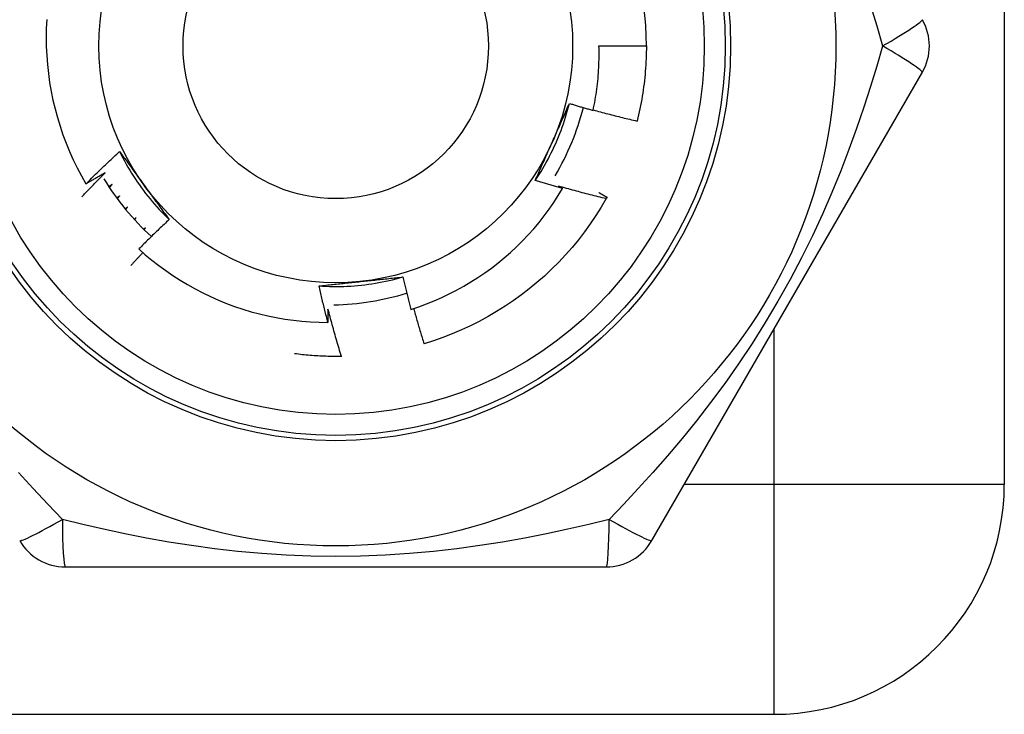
# Model space of a CAD drawing. Header units: inches. Extents: x 10 to 196, y 10 to 109.
# Tile 41 of 239: x 32.677 to 33.045, y 18.72 to 18.98. Entities that reach past the tile are written whole.
import ezdxf

# ---------------------------------------------------------------- set-up
doc = ezdxf.new("R2010")
doc.units = ezdxf.units.IN
doc.header["$MEASUREMENT"] = 0
doc.layers.add('Visible Edges(ANSI)', color=7, linetype='Continuous', lineweight=25)
doc.layers.add('Visible Tangent Edges(ANSI)', color=7, linetype='Continuous', lineweight=25)

msp = doc.modelspace()

# ---------------------------------------------------------------- linework, layer by layer
at = {"layer": 'Visible Edges(ANSI)'}
for p, q in [((33.04472863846, 20.38402104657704), (33.04472863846, 18.80602104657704)), ((32.89315580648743, 18.97002104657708), (32.91087036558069, 18.97002104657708)), ((32.91292638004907, 18.78498175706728), (33.01407618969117, 18.96017836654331)), ((32.72011237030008, 18.90583133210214), (32.7193863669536, 18.90516839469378)), ((32.71955906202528, 18.90497997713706), (32.72011237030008, 18.90583133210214)), ((32.72354464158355, 18.90204498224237), (32.72296333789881, 18.90145577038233)), ((32.72311654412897, 18.90130519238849), (32.72354464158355, 18.90204498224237)), ((32.79700016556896, 18.85390153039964), (32.7968535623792, 18.85389874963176)), ((32.69357877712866, 18.77513915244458), (32.89587838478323, 18.77513915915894)), ((31.38072863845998, 18.72002104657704), (32.95872863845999, 18.72002104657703))]:
    msp.add_line(p, q, dxfattribs=at)
at = {"layer": 'Visible Edges(ANSI)', "flags": 128}
for points in [[(32.68662814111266, 18.97996816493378), (32.68646824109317, 18.97659157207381), (32.68641366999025, 18.97320738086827), (32.6864648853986, 18.96982237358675), (32.68662167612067, 18.9664450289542), (32.68688365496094, 18.96307784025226), (32.68725041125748, 18.95972326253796), (32.68772155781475, 18.95638375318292), (32.68829669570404, 18.95306176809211), (32.68897541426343, 18.94975976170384), (32.68975732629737, 18.94648019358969), (32.69064202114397, 18.94322551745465), (32.69162912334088, 18.93999818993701), (32.69271821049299, 18.93680066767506), (32.69390889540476, 18.93363540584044), (32.69520028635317, 18.93050603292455), (32.69658849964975, 18.92742221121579), (32.69807172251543, 18.9243873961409), (32.69964861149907, 18.92140375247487), (32.70131785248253, 18.9184734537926)], [(32.89095416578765, 18.94592847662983), (32.8911636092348, 18.94691764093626), (32.89136300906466, 18.94790913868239), (32.89155229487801, 18.94890275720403), (32.89173138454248, 18.94989801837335), (32.89190026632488, 18.95089481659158), (32.8920589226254, 18.951893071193), (32.89220734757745, 18.95289270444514), (32.89234552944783, 18.9538936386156), (32.89247345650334, 18.95489579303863), (32.89259112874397, 18.95589908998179), (32.89269852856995, 18.956903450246), (32.89279565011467, 18.9579087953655), (32.89288248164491, 18.95891504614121), (32.8929590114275, 18.95992212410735), (32.89302523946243, 18.96092995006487), (32.8930811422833, 18.96193844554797), (32.89312671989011, 18.96294753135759), (32.89316196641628, 18.96395712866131), (32.89318686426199, 18.96496715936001), (32.89320140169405, 18.96597754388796), (32.89320556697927, 18.9669882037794), (32.89319937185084, 18.96799906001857), (32.89318278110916, 18.96901003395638), (32.89315580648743, 18.97002104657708)], [(32.91087036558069, 18.97002104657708), (32.91086435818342, 18.96883942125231), (32.91084632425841, 18.96765791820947), (32.91081627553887, 18.96647665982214), (32.91077420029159, 18.96529576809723), (32.91072012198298, 18.96411536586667), (32.91065404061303, 18.96293557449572), (32.91057594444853, 18.96175651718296), (32.91048586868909, 18.96057831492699), (32.91038381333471, 18.95940109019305), (32.91026977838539, 18.95822496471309), (32.91014378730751, 18.95705006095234), (32.91000584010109, 18.95587649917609), (32.90985597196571, 18.95470440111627), (32.90969418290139, 18.9535338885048), (32.90952048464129, 18.95236508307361), (32.90933491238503, 18.95119810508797), (32.90913747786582, 18.95003307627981), (32.90892820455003, 18.94887011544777), (32.90870710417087, 18.94770934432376), (32.90847420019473, 18.94655088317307), (32.9082295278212, 18.94539485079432), (32.90797311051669, 18.94424136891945), (32.90770496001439, 18.94309055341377), (32.90742512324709, 18.94194252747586)], [(32.86934064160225, 18.91974242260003), (32.87006963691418, 18.9208418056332), (32.87078221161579, 18.92195190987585), (32.87147827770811, 18.92307246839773), (32.87215772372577, 18.92420321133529), (32.87282044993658, 18.92534386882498), (32.87346635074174, 18.92649417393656), (32.8740953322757, 18.92765385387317), (32.87470728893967, 18.92882264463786), (32.87530212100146, 18.93000027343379), (32.87587972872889, 18.93118647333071), (32.87644000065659, 18.93238097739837), (32.87698284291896, 18.93358350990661), (32.87750815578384, 18.93479380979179), (32.87801582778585, 18.93601160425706), (32.87850577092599, 18.93723662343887), (32.8789778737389, 18.93846860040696), (32.87943203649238, 18.9397072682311), (32.87986815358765, 18.94095235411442), (32.88028613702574, 18.9422035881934), (32.88068586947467, 18.94346070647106), (32.88106725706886, 18.94472343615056), (32.88143019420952, 18.94599151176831), (32.88177458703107, 18.94726466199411), (32.88210032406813, 18.94854261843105)], [(32.87565294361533, 18.93399122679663), (32.87592483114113, 18.93460191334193), (32.87619646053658, 18.93521205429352), (32.87646781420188, 18.93582166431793), (32.87673890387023, 18.93643076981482), (32.87700971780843, 18.93703938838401), (32.87728025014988, 18.93764754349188), (32.87755050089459, 18.93825525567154), (32.87782047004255, 18.93886254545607), (32.87809014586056, 18.93946943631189), (32.87835952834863, 18.94007594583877), (32.87862861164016, 18.94068210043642), (32.87889740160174, 18.94128791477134), (32.87916588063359, 18.94189341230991), (32.87943405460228, 18.94249861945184), (32.87970191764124, 18.94310354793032), (32.87996946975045, 18.94370822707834), (32.88023669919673, 18.94431267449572), (32.88050360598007, 18.94491691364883), (32.88077018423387, 18.94552096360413), (32.88103643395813, 18.9461248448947), (32.88130235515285, 18.94672858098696), (32.88156793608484, 18.94733219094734), (32.88183317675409, 18.94793569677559), (32.882098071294, 18.94853912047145)], [(32.882098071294, 18.94853912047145), (32.88246585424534, 18.94842590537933), (32.88283374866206, 18.94831307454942), (32.88320174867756, 18.94820063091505), (32.88356985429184, 18.94808857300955), (32.8839380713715, 18.94797690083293), (32.88430639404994, 18.94786561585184), (32.88467481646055, 18.94775471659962), (32.88504335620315, 18.94764420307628), (32.88541199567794, 18.94753407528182), (32.88578074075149, 18.94742433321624), (32.88614959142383, 18.94731497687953), (32.88651854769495, 18.94720600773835), (32.88688760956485, 18.94709742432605), (32.88725677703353, 18.94698922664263), (32.88762605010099, 18.94688141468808), (32.88799542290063, 18.94677398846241), (32.88836490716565, 18.94666694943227), (32.88873449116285, 18.94656029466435), (32.88910418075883, 18.94645402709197), (32.88947397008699, 18.94634814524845), (32.88984386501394, 18.94624264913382), (32.89021385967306, 18.94613753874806), (32.89058395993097, 18.94603281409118), (32.89095416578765, 18.94592847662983)], [(32.89099668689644, 18.94612533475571), (32.89167695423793, 18.94593633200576), (32.89235759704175, 18.94574860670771), (32.89303862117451, 18.94556216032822), (32.89372002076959, 18.94537699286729), (32.8944018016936, 18.94519310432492), (32.89508395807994, 18.94501049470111), (32.89576648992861, 18.94482916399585), (32.8964493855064, 18.94464911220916), (32.89713265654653, 18.94447034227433), (32.89781630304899, 18.94429285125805), (32.89850030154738, 18.94411664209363), (32.89918467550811, 18.94394171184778), (32.89986941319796, 18.94376806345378), (32.90055451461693, 18.94359569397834), (32.90123997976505, 18.94342460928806), (32.9019257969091, 18.94325480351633), (32.90261197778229, 18.94308627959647), (32.9032985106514, 18.94291904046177), (32.90398539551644, 18.94275308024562), (32.90467264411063, 18.94258840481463), (32.90536024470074, 18.9424250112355), (32.90604818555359, 18.94226289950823), (32.90673649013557, 18.94210207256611), (32.90742512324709, 18.94194252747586)], [(32.86934064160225, 18.91974242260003), (32.8696000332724, 18.92033352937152), (32.8698597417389, 18.9209246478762), (32.87011977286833, 18.92151581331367), (32.8703801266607, 18.92210704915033), (32.87064079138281, 18.92269838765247), (32.87090177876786, 18.92328985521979), (32.87116308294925, 18.92388148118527), (32.87142470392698, 18.92447329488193), (32.87168664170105, 18.92506532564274), (32.87194889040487, 18.9256575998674), (32.87221145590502, 18.92625014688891), (32.87247433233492, 18.92684299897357), (32.87273752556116, 18.92743617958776), (32.87300102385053, 18.92802972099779), (32.87326483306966, 18.92862364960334), (32.87352895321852, 18.92921799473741), (32.87379337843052, 18.929812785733), (32.87405811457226, 18.93040805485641), (32.87432315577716, 18.93100382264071), (32.87458850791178, 18.93160012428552), (32.87485415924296, 18.93219698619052), (32.87512011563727, 18.93279444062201), (32.87538637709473, 18.93339250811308), (32.87565294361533, 18.93399122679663)], [(32.70131785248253, 18.9184734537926), (32.7018303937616, 18.91898726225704), (32.7023438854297, 18.91950013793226), (32.70285832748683, 18.92001208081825), (32.70337372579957, 18.92052307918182), (32.70389006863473, 18.92103314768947), (32.70440736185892, 18.92154227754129), (32.70492560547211, 18.92205046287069), (32.70544479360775, 18.92255770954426), (32.70596493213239, 18.92306401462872), (32.70648601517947, 18.92356937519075), (32.70700804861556, 18.92407378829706), (32.70753102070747, 18.92457725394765), (32.70805493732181, 18.92507977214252), (32.70857979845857, 18.92558134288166), (32.70910560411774, 18.92608195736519), (32.70963234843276, 18.92658162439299), (32.71016003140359, 18.92708033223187), (32.71068865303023, 18.92757808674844), (32.7112182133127, 18.92807488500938), (32.711748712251, 18.92857072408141), (32.71228014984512, 18.92906560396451), (32.71281252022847, 18.9295595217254), (32.71334582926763, 18.93005247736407), (32.71388007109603, 18.93054447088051)], [(32.71388007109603, 18.93054447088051), (32.71426228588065, 18.93002427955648), (32.7146443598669, 18.92950380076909), (32.71502630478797, 18.92898302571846), (32.71540815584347, 18.92846193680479), (32.71578993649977, 18.92794052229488), (32.71617167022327, 18.92741876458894), (32.71655338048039, 18.92689665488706), (32.71693509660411, 18.92637417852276), (32.71731684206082, 18.92585132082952), (32.71769864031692, 18.92532806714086), (32.71808052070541, 18.92480440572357), (32.71846250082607, 18.92428032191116), (32.71884462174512, 18.92375580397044), (32.71922688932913, 18.9232308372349), (32.71960934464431, 18.92270540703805), (32.71999199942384, 18.92217949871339), (32.72037489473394, 18.92165310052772), (32.72075804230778, 18.92112620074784), (32.72114147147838, 18.92059878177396), (32.72152521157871, 18.92007083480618), (32.72190928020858, 18.91954234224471), (32.72229371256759, 18.91901328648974), (32.72267852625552, 18.91848366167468), (32.72306374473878, 18.91795345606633)], [(32.71388007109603, 18.93054447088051), (32.71446766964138, 18.92936345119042), (32.71507275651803, 18.92819128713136), (32.71569516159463, 18.92702819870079), (32.71633468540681, 18.92587441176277), (32.71699116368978, 18.92473014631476), (32.71766440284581, 18.9235956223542), (32.7183542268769, 18.92247106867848), (32.71906044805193, 18.92135670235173), (32.71978289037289, 18.92025274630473), (32.72052136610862, 18.91915942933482), (32.72127569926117, 18.91807696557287), (32.72204570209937, 18.91700558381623), (32.72283119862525, 18.91594550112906), (32.72363200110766, 18.91489694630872), (32.72444792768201, 18.91386013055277), (32.72527880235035, 18.91283529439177), (32.72612443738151, 18.91182264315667), (32.72698465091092, 18.91082240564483), (32.72785926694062, 18.90983481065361), (32.72874809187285, 18.90886006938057), (32.72965095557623, 18.90789841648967), (32.7305676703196, 18.90695006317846), (32.731498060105, 18.9060152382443), (32.73244193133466, 18.90509415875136)], [(32.69973995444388, 18.91357683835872), (32.70009819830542, 18.91395802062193), (32.70045695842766, 18.91433875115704), (32.700816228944, 18.91471902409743), (32.70117600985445, 18.9150988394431), (32.7015363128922, 18.91547819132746), (32.70189712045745, 18.91585709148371), (32.70225844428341, 18.91623553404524), (32.70262027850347, 18.91661351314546), (32.70298262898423, 18.91699103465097), (32.7033454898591, 18.91736809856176), (32.70370886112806, 18.91774469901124), (32.70407274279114, 18.91812083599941), (32.70443713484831, 18.91849651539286), (32.7048020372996, 18.9188717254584), (32.70516745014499, 18.91924647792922), (32.70553337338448, 18.91962076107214), (32.70589980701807, 18.91999458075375), (32.70626674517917, 18.92036793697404), (32.70663419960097, 18.92074082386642), (32.70700215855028, 18.92111325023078), (32.70737062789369, 18.92148520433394), (32.7077396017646, 18.92185669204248), (32.70810908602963, 18.92222771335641), (32.70847908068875, 18.92259826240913)], [(32.70847908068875, 18.92259826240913), (32.70818258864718, 18.92242328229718), (32.70788593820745, 18.92224856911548), (32.70758911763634, 18.92207412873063), (32.70729213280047, 18.92189995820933), (32.70699498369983, 18.92172606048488), (32.70669766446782, 18.92155242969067), (32.70640018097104, 18.92137907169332), (32.70610253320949, 18.92120598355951), (32.70580472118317, 18.92103316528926), (32.70550674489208, 18.92086061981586), (32.70520860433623, 18.9206883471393), (32.70491029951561, 18.92051633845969), (32.70461183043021, 18.92034460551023), (32.70431319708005, 18.92017314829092), (32.70401439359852, 18.92000195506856), (32.70371543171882, 18.91983103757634), (32.70341630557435, 18.91966038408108), (32.70311701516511, 18.91949001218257), (32.7028175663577, 18.919319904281), (32.70251794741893, 18.91915007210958), (32.70221817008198, 18.91898050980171), (32.70191822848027, 18.91881121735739), (32.70161812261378, 18.91864220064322), (32.70131785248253, 18.9184734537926)], [(32.71105675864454, 18.91818550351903), (32.71100701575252, 18.91815252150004), (32.71095727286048, 18.91811955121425), (32.71090751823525, 18.91808658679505), (32.71085775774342, 18.91805362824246), (32.71080799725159, 18.91802068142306), (32.71075822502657, 18.91798774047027), (32.71070845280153, 18.91795480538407), (32.71065867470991, 18.91792188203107), (32.71060889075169, 18.91788896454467), (32.71055909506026, 18.91785605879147), (32.71050929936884, 18.91782315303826), (32.71045949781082, 18.91779025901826), (32.7104096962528, 18.91775737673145), (32.71035988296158, 18.91772450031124), (32.71031006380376, 18.91769162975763), (32.71026023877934, 18.91765876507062), (32.71021041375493, 18.91762591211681), (32.71016057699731, 18.91759306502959), (32.7101107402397, 18.91756022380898), (32.71006089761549, 18.91752739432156), (32.71001104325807, 18.91749457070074), (32.70996118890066, 18.91746175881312), (32.70991132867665, 18.9174289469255), (32.70986146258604, 18.91739615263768)], [(32.71006808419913, 18.91708409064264), (32.71010919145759, 18.91713005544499), (32.71015031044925, 18.91717600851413), (32.7101914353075, 18.91722196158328), (32.71023256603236, 18.91726790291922), (32.7102737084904, 18.91731384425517), (32.71031485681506, 18.91735977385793), (32.7103560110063, 18.91740570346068), (32.71039717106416, 18.91745162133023), (32.7104383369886, 18.91749753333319), (32.71047951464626, 18.91754343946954), (32.71052069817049, 18.9175893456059), (32.71056189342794, 18.91763524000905), (32.71060308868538, 18.91768112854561), (32.71064429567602, 18.91772701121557), (32.71068550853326, 18.91777288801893), (32.7107267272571, 18.91781875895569), (32.71076795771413, 18.91786462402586), (32.71080919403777, 18.91791048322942), (32.710850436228, 18.91795633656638), (32.71089168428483, 18.91800217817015), (32.71093294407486, 18.91804801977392), (32.71097420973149, 18.91809385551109), (32.71101548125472, 18.91813967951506), (32.71105675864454, 18.91818550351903)], [(32.87954269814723, 18.91669427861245), (32.87911609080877, 18.91681574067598), (32.87868961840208, 18.91693768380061), (32.87826326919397, 18.91706010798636), (32.87783705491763, 18.91718301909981), (32.87741096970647, 18.91730640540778), (32.87698501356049, 18.91743027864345), (32.87655919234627, 18.91755463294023), (32.87613350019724, 18.91767946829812), (32.87570794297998, 18.91780479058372), (32.8752825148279, 18.91793058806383), (32.87485722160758, 18.91805687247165), (32.87443205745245, 18.91818363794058), (32.87400703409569, 18.91831088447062), (32.87358213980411, 18.91843861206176), (32.8731573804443, 18.91856682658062), (32.87273275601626, 18.91869551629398), (32.87230826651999, 18.91882469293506), (32.87188391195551, 18.91895435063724), (32.87145969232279, 18.91908448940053), (32.87103560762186, 18.91921510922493), (32.8706116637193, 18.91934621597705), (32.87018784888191, 18.91947780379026), (32.86976417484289, 18.91960987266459), (32.86934064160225, 18.91974242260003)], [(32.72306374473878, 18.91795345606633), (32.72345667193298, 18.91741264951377), (32.72384925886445, 18.91687234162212), (32.72424151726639, 18.91633253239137), (32.72463347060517, 18.91579321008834), (32.72502514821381, 18.91525436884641), (32.7254165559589, 18.91471600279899), (32.72580772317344, 18.91417810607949), (32.72619867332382, 18.9136406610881), (32.72658941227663, 18.91310366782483), (32.72697997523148, 18.91256712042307), (32.72737037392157, 18.91203100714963), (32.72776063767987, 18.9114953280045), (32.728150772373, 18.91096006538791), (32.72854080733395, 18.91042521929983), (32.72893076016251, 18.90989077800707), (32.7293206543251, 18.90935672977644), (32.72971050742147, 18.90882308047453), (32.73010033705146, 18.90828981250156), (32.73049017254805, 18.90775692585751), (32.73088001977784, 18.9072244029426), (32.73126991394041, 18.90669224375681), (32.73165986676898, 18.90616043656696), (32.73204989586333, 18.90562898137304), (32.73244003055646, 18.90509786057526)], [(32.82280134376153, 18.87146200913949), (32.82573636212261, 18.87244494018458), (32.82864366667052, 18.8735174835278), (32.83151937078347, 18.87467858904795), (32.83435523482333, 18.87592495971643), (32.83714886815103, 18.87725528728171), (32.83989842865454, 18.87866848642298), (32.8426020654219, 18.88016345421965), (32.84525793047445, 18.88173909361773), (32.84786418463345, 18.88339430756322), (32.85041897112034, 18.88512799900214), (32.85292045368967, 18.88693907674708), (32.85536677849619, 18.88882643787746), (32.85775609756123, 18.89078899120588), (32.86008656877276, 18.89282563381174), (32.86235634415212, 18.89493527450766), (32.86456118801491, 18.89711440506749), (32.866695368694, 18.89935732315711), (32.86875747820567, 18.90166220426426), (32.87074620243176, 18.90402728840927), (32.87266021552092, 18.90645082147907), (32.8744981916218, 18.9089310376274), (32.87625881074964, 18.91146619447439), (32.8779407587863, 18.91405452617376), (32.87954269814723, 18.91669427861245)], [(32.87802771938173, 18.91758851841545), (32.87809092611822, 18.91755140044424), (32.87815412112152, 18.91751427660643), (32.87821731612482, 18.91747713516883), (32.87828049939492, 18.91743998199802), (32.87834367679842, 18.91740281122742), (32.87840684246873, 18.91736563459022), (32.87847000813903, 18.91732844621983), (32.87853316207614, 18.91729124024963), (32.87859631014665, 18.91725402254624), (32.87865945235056, 18.91721679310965), (32.87872258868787, 18.91717955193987), (32.87878571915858, 18.91714229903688), (32.87884883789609, 18.9171050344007), (32.87891195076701, 18.91706775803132), (32.87897505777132, 18.91703046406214), (32.87903815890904, 18.91699315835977), (32.87910124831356, 18.91695584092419), (32.87916433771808, 18.91691851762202), (32.8792274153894, 18.91688117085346), (32.87929048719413, 18.91684381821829), (32.87935354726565, 18.91680645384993), (32.87941660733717, 18.91676907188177), (32.8794796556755, 18.916731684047), (32.87954269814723, 18.91669427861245)], [(32.89586558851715, 18.9129227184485), (32.89511864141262, 18.91310049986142), (32.89437201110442, 18.91327973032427), (32.89362567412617, 18.91346039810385), (32.89287965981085, 18.91364251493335), (32.89213395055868, 18.91382608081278), (32.89138855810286, 18.91401108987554), (32.89064348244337, 18.91419754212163), (32.88989872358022, 18.91438544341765), (32.88915428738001, 18.91457478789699), (32.88841017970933, 18.91476557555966), (32.887666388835, 18.91495781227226), (32.88692292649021, 18.91515149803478), (32.88617979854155, 18.91534662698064), (32.88543699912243, 18.91554319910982), (32.88469453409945, 18.91574122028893), (32.88395240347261, 18.91594069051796), (32.8832106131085, 18.91614160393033), (32.88246916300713, 18.91634396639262), (32.88172805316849, 18.91654777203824), (32.88098728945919, 18.91675302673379), (32.88024687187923, 18.91695973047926), (32.8795068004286, 18.91716787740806), (32.87876708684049, 18.9173774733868), (32.87802771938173, 18.91758851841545)], [(32.89308186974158, 18.9152183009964), (32.89321048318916, 18.91514517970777), (32.89333906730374, 18.91507200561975), (32.89346761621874, 18.91499878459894), (32.89359615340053, 18.91492551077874), (32.89372465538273, 18.91485218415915), (32.89385312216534, 18.91477880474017), (32.89398157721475, 18.9147053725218), (32.89410999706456, 18.91463189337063), (32.89423839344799, 18.91455836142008), (32.89436675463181, 18.91448477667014), (32.89449509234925, 18.91441113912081), (32.89462340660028, 18.91433745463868), (32.89475168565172, 18.91426371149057), (32.89487994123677, 18.91418992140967), (32.89500817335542, 18.91411607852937), (32.89513638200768, 18.91404218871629), (32.89526455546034, 18.91396824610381), (32.8953927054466, 18.91389424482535), (32.89552082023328, 18.91382019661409), (32.89564891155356, 18.91374610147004), (32.89577697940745, 18.91367194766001), (32.89590502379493, 18.91359774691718), (32.89603303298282, 18.91352349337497), (32.89616101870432, 18.91344918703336)], [(32.71386000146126, 18.91391248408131), (32.71381694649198, 18.91388059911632), (32.71377388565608, 18.91384872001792), (32.71373081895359, 18.91381684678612), (32.71368774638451, 18.91378497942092), (32.71364466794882, 18.91375311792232), (32.71360158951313, 18.91372126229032), (32.71355849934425, 18.91368941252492), (32.71351540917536, 18.91365756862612), (32.71347231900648, 18.91362573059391), (32.71342921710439, 18.91359390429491), (32.7133861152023, 18.9135620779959), (32.71334300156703, 18.91353025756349), (32.71329988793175, 18.91349844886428), (32.71325676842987, 18.91346664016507), (32.71321364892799, 18.91343484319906), (32.71317051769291, 18.91340304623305), (32.71312738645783, 18.91337126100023), (32.71308424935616, 18.91333947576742), (32.71304110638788, 18.9133077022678), (32.7129979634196, 18.91327593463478), (32.71295480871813, 18.91324416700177), (32.71291165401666, 18.91321241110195), (32.71286849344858, 18.91318066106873), (32.71282532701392, 18.9131489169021)], [(32.71302491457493, 18.91287932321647), (32.71305963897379, 18.91292242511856), (32.71309436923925, 18.91296552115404), (32.71312910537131, 18.91300861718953), (32.71316384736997, 18.91305170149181), (32.71319859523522, 18.9130947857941), (32.71323334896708, 18.91313786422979), (32.71326811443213, 18.91318093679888), (32.71330287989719, 18.91322400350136), (32.71333765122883, 18.91326707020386), (32.71337243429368, 18.91331013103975), (32.71340722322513, 18.91335318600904), (32.71344201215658, 18.91339623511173), (32.71347681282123, 18.91343928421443), (32.71351161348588, 18.91348232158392), (32.71354642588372, 18.91352535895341), (32.71358124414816, 18.91356839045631), (32.7136160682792, 18.91361142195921), (32.71365089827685, 18.91365444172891), (32.71368573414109, 18.91369746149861), (32.71372057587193, 18.9137404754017), (32.71375542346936, 18.9137834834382), (32.7137902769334, 18.91382648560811), (32.71382513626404, 18.91386948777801), (32.71386000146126, 18.91391248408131)], [(32.89586558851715, 18.9129227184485), (32.89398505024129, 18.90971294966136), (32.89200267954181, 18.90656505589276), (32.88992050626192, 18.90348226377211), (32.88774067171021, 18.90046773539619), (32.88546541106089, 18.89752456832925), (32.88309705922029, 18.89465577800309), (32.88063804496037, 18.89186430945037), (32.87809089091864, 18.88915302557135), (32.87545821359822, 18.88652471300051), (32.872742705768, 18.88398205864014), (32.86994715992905, 18.88152767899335), (32.86707444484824, 18.87916409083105), (32.8641275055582, 18.8768937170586), (32.86110936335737, 18.87471889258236), (32.85802312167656, 18.87264183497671), (32.85487194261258, 18.87066469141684), (32.85165905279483, 18.86878948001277), (32.84838776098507, 18.86701813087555), (32.84506141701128, 18.86535246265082), (32.84168342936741, 18.86379416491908), (32.83825727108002, 18.8623448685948), (32.83478645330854, 18.86100602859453), (32.83127453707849, 18.8597790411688), (32.82772512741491, 18.85866516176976)], [(32.89616101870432, 18.91344918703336), (32.89614875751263, 18.9134272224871), (32.89613649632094, 18.91340525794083), (32.89612423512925, 18.91338329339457), (32.89611196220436, 18.9133613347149), (32.89609968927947, 18.91333938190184), (32.89608741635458, 18.91331742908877), (32.89607513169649, 18.9132954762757), (32.89606284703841, 18.91327352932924), (32.89605055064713, 18.91325158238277), (32.89603825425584, 18.9132296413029), (32.89602594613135, 18.91320770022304), (32.89601364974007, 18.91318575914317), (32.89600132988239, 18.9131638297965), (32.89598902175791, 18.91314189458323), (32.89597669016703, 18.91311996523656), (32.89596437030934, 18.91309803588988), (32.89595203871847, 18.91307611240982), (32.89593970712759, 18.91305419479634), (32.89592736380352, 18.91303227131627), (32.89591502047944, 18.9130103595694), (32.89590266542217, 18.91298844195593), (32.89589031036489, 18.91296653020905), (32.89587795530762, 18.91294462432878), (32.89586558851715, 18.9129227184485)], [(32.71688125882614, 18.90979072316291), (32.71684473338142, 18.90976061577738), (32.71680820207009, 18.90973051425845), (32.71677167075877, 18.90970041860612), (32.71673513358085, 18.90967032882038), (32.71669859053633, 18.90964023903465), (32.71666204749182, 18.90961015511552), (32.7166254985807, 18.90958007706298), (32.71658894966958, 18.90955000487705), (32.71655238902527, 18.90951993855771), (32.71651582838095, 18.90948987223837), (32.71647926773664, 18.90945981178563), (32.71644270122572, 18.90942975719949), (32.71640612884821, 18.90939970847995), (32.7163695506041, 18.90936965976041), (32.71633297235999, 18.90933961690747), (32.71629638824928, 18.90930957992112), (32.71625979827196, 18.90927954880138), (32.71622320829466, 18.90924952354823), (32.71618661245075, 18.90921949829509), (32.71615001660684, 18.90918947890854), (32.71611341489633, 18.90915946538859), (32.71607680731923, 18.90912945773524), (32.71604019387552, 18.90909945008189), (32.71600358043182, 18.90906944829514)], [(32.71619180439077, 18.90884121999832), (32.71622047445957, 18.90888081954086), (32.71624914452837, 18.9089204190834), (32.71627782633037, 18.90896001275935), (32.71630651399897, 18.90899960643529), (32.71633520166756, 18.90903919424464), (32.71636389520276, 18.90907877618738), (32.71639259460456, 18.90911835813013), (32.71642129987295, 18.90915793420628), (32.71645001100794, 18.90919751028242), (32.71647872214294, 18.90923708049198), (32.71650744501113, 18.90927665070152), (32.71653616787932, 18.90931621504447), (32.71656489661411, 18.90935577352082), (32.7165936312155, 18.90939533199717), (32.71662237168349, 18.90943488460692), (32.71665111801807, 18.90947443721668), (32.71667987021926, 18.90951398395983), (32.71670862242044, 18.90955352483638), (32.71673738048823, 18.90959306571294), (32.71676615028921, 18.90963260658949), (32.71679492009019, 18.90967214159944), (32.71682368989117, 18.9097116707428), (32.71685247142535, 18.90975119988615), (32.71688125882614, 18.90979072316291)], [(32.73244003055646, 18.90509786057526), (32.73195766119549, 18.90464944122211), (32.73147611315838, 18.90420018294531), (32.73099539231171, 18.90375008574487), (32.73051548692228, 18.90329915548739), (32.7300364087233, 18.90284738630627), (32.72955815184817, 18.9023947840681), (32.72908072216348, 18.90194134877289), (32.72860411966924, 18.90148708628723), (32.72812833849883, 18.90103198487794), (32.72765338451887, 18.9005760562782), (32.72717926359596, 18.90011930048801), (32.72670596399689, 18.89966171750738), (32.72623349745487, 18.89920330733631), (32.72576185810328, 18.89874407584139), (32.72529104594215, 18.89828401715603), (32.72482106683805, 18.89782313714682), (32.72435192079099, 18.89736143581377), (32.72388360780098, 18.89689891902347), (32.72341612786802, 18.89643557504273), (32.72294947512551, 18.89597142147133), (32.72248366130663, 18.89550644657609), (32.72201868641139, 18.89504065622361), (32.72155454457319, 18.89457405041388), (32.72109123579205, 18.89410663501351)], [(32.72261543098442, 18.89274019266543), (32.72242677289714, 18.89254188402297), (32.72223825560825, 18.89234343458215), (32.72204987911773, 18.89214483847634), (32.72186164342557, 18.89194610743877), (32.7216735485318, 18.89174722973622), (32.72148559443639, 18.8915482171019), (32.72129778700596, 18.89134905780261), (32.72111011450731, 18.89114975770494), (32.72092258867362, 18.8909503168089), (32.72073520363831, 18.89075073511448), (32.72054795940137, 18.89055101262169), (32.7203608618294, 18.89035114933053), (32.72017389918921, 18.89015114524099), (32.71998708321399, 18.88995100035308), (32.71980040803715, 18.8897507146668), (32.71961387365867, 18.88955029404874), (32.71942748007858, 18.88934972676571), (32.71924123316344, 18.88914901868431), (32.7190551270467, 18.88894816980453), (32.71886916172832, 18.88874718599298), (32.71868334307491, 18.88854605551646), (32.71849765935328, 18.88834479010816), (32.71831212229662, 18.88814338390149), (32.71812673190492, 18.88794183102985)], [(32.72109123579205, 18.89410663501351), (32.72351382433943, 18.89195928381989), (32.72599881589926, 18.88988901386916), (32.7285443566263, 18.88789718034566), (32.73114860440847, 18.88598513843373), (32.73380971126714, 18.88415423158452), (32.73652581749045, 18.88240582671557), (32.73929507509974, 18.88074126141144), (32.74211564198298, 18.87916190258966), (32.74498567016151, 18.87766909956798), (32.74790329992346, 18.87626420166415), (32.7508666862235, 18.87494855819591), (32.75387003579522, 18.87372509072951), (32.75690592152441, 18.87259675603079), (32.7599720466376, 18.87156412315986), (32.76306612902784, 18.87062775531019), (32.76618589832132, 18.86978822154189), (32.76932907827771, 18.86904607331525), (32.77249339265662, 18.86840189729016), (32.77567656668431, 18.86785622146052), (32.77887632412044, 18.86740964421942), (32.78209039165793, 18.86706269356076), (32.78531649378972, 18.86681595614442), (32.78855235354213, 18.86666999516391), (32.79179493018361, 18.86662536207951)], [(32.78849207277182, 18.88026584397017), (32.78980866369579, 18.88018421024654), (32.79112633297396, 18.88012215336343), (32.7924447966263, 18.88007962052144), (32.7937637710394, 18.88005657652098), (32.79508297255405, 18.88005296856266), (32.79640211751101, 18.88006874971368), (32.79772092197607, 18.88010387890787), (32.79903910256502, 18.88015830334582), (32.80035637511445, 18.88023197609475), (32.80167245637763, 18.88032485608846), (32.80298706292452, 18.88043689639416), (32.80429991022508, 18.88056804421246), (32.80561071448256, 18.88071826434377), (32.80691919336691, 18.8808874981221), (32.80822506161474, 18.88107571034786), (32.80952803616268, 18.88128284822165), (32.81082783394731, 18.88150886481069), (32.81212417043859, 18.88175371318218), (32.81341676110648, 18.88201735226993), (32.81470532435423, 18.88229972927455), (32.81598957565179, 18.88260080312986), (32.81726923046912, 18.88292052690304), (32.81854400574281, 18.88325885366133), (32.81981361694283, 18.88361573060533)], [(32.78849207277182, 18.88026584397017), (32.78913368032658, 18.88033675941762), (32.78977546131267, 18.88040740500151), (32.79041744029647, 18.88047779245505), (32.79105964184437, 18.88054793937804), (32.79170209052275, 18.88061786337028), (32.79234481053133, 18.88068757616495), (32.79298782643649, 18.88075708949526), (32.79363116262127, 18.8808264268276), (32.79427484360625, 18.88089559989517), (32.79491889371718, 18.88096462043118), (32.79556333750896, 18.88103350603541), (32.79620819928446, 18.88110227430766), (32.79685350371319, 18.88117093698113), (32.79749927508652, 18.88123951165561), (32.7981455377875, 18.88130801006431), (32.79879231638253, 18.88137644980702), (32.79943963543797, 18.88144484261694), (32.80008751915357, 18.88151320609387), (32.80073599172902, 18.8815815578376), (32.80138507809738, 18.88164990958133), (32.8020348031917, 18.88171827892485), (32.80268518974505, 18.88178667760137), (32.80333626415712, 18.88185512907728), (32.8039880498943, 18.88192363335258)], [(32.8039880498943, 18.88192363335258), (32.80465286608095, 18.88199351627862), (32.80531707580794, 18.88206334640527), (32.80598069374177, 18.88213315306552), (32.80664373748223, 18.88220293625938), (32.80730622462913, 18.88227271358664), (32.80796816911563, 18.8823425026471), (32.80862958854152, 18.88241231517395), (32.80929050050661, 18.8824821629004), (32.80995092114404, 18.88255205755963), (32.81061086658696, 18.88262202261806), (32.81127035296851, 18.88269206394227), (32.81192939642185, 18.88276219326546), (32.81258801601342, 18.88283243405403), (32.81324622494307, 18.88290278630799), (32.81390404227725, 18.88297327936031), (32.81456148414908, 18.88304391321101), (32.81521856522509, 18.88311471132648), (32.81587530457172, 18.88318567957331), (32.81653171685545, 18.88325684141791), (32.8171878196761, 18.88332820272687), (32.8178436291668, 18.88339977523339), (32.8184991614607, 18.88347158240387), (32.81915443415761, 18.8835436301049), (32.81980946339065, 18.88361593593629)], [(32.81980946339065, 18.88361593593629), (32.81992594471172, 18.88310736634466), (32.82004314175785, 18.8825989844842), (32.82016104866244, 18.8820907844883), (32.8202796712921, 18.88158277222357), (32.82039900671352, 18.8810749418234), (32.82051905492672, 18.8805672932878), (32.82063981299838, 18.88005983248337), (32.82076128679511, 18.8795525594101), (32.820883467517, 18.87904547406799), (32.82100636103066, 18.87853857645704), (32.82112996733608, 18.87803186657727), (32.82125428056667, 18.87752534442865), (32.82137930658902, 18.8770190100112), (32.82150503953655, 18.87651286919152), (32.82163148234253, 18.876006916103), (32.82175863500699, 18.87550115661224), (32.82188649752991, 18.87499558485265), (32.822015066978, 18.87449020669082), (32.82214434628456, 18.87398502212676), (32.82227433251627, 18.87348003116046), (32.82240502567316, 18.87297523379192), (32.82253642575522, 18.87247063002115), (32.82266852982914, 18.87196621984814), (32.82280134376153, 18.87146200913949)], [(32.79179493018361, 18.86662536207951), (32.79164766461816, 18.86719114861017), (32.7915012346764, 18.86775716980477), (32.79135564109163, 18.86832341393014), (32.79121088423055, 18.86888989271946), (32.79106696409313, 18.86945658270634), (32.79092388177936, 18.87002350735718), (32.79078163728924, 18.87059065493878), (32.79064023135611, 18.87115803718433), (32.7904996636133, 18.87172563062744), (32.79035993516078, 18.87229344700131), (32.79022104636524, 18.87286148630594), (32.79008299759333, 18.87342974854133), (32.78994578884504, 18.87399822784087), (32.78980942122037, 18.87456693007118), (32.78967389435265, 18.87513584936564), (32.78953920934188, 18.87570498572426), (32.78940536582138, 18.87627433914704), (32.78927236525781, 18.87684390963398), (32.78914020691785, 18.87741369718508), (32.78900889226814, 18.87798370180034), (32.78887842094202, 18.87855391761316), (32.78874879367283, 18.87912434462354), (32.7886200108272, 18.87969498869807), (32.78849207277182, 18.88026584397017)], [(32.79182162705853, 18.87163682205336), (32.79182185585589, 18.87142802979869), (32.79182196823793, 18.87121923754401), (32.79182196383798, 18.87101044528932), (32.79182184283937, 18.87080165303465), (32.79182160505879, 18.87059284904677), (32.79182125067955, 18.87038405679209), (32.79182077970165, 18.87017525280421), (32.79182019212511, 18.86996644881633), (32.79181948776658, 18.86975764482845), (32.7918186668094, 18.86954884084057), (32.79181772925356, 18.86934002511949), (32.79181667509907, 18.86913122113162), (32.79181550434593, 18.86892240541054), (32.79181421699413, 18.86871358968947), (32.79181281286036, 18.86850477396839), (32.79181129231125, 18.86829595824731), (32.7918096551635, 18.86808714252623), (32.79180790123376, 18.86787831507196), (32.7918060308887, 18.86766949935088), (32.79180404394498, 18.86746067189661), (32.79180194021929, 18.86725184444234), (32.79179972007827, 18.86704301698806), (32.79179738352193, 18.86683418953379), (32.79179493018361, 18.86662536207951)], [(32.7968535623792, 18.85389874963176), (32.79662769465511, 18.85463259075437), (32.79640322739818, 18.85536690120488), (32.79618016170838, 18.85610166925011), (32.79595849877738, 18.85683690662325), (32.79573823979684, 18.85757261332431), (32.79551938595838, 18.85830877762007), (32.79530193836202, 18.85904541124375), (32.79508589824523, 18.85978249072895), (32.79487126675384, 18.86052003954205), (32.7946580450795, 18.86125803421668), (32.79444623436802, 18.86199648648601), (32.79423583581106, 18.86273539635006), (32.79402685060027, 18.86347474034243), (32.79381927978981, 18.86421454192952), (32.79361312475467, 18.86495478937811), (32.79340838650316, 18.86569548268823), (32.79320506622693, 18.86643662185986), (32.79300316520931, 18.8671781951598), (32.79280268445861, 18.86792021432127), (32.79260362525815, 18.86866266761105), (32.79240598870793, 18.86940555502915), (32.79220977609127, 18.87014887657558), (32.79201498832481, 18.87089263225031), (32.79182162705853, 18.87163682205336)], [(32.82384426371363, 18.87179998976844), (32.823996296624, 18.87125018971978), (32.82414916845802, 18.87070060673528), (32.82430288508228, 18.87015123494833), (32.82445744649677, 18.86960207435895), (32.82461284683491, 18.86905312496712), (32.82476909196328, 18.86850441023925), (32.8249261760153, 18.86795589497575), (32.82508410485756, 18.867407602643), (32.82524287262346, 18.86685953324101), (32.8254024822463, 18.86631167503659), (32.82556293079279, 18.86576403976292), (32.82572422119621, 18.86521662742), (32.82588635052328, 18.86466943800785), (32.82604931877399, 18.86412247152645), (32.82621312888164, 18.86357571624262), (32.82637777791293, 18.86302919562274), (32.82654326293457, 18.86248289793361), (32.82670958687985, 18.86193682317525), (32.82687674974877, 18.86139098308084), (32.82704475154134, 18.86084535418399), (32.82721358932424, 18.8602999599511), (32.82738326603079, 18.85975480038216), (32.82755377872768, 18.85920986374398), (32.82772512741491, 18.85866516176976)], [(32.7968535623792, 18.85389874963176), (32.79612050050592, 18.85388765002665), (32.79538738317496, 18.85388118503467), (32.79465423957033, 18.85387934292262), (32.79392109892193, 18.85388212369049), (32.7931879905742, 18.85388953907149), (32.79245494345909, 18.85390157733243), (32.7917219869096, 18.85391823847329), (32.79098915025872, 18.85393953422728), (32.79025646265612, 18.8539654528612), (32.78952395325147, 18.85399599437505), (32.78879165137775, 18.85403115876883), (32.78805958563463, 18.85407094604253), (32.78732778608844, 18.85411535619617), (32.78659628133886, 18.85416437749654), (32.78586510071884, 18.85421802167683), (32.7851342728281, 18.85427628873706), (32.78440382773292, 18.85433915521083), (32.78367379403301, 18.85440663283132), (32.782944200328, 18.85447872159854), (32.78221507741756, 18.8545554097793), (32.78148645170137, 18.85463670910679), (32.78075835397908, 18.85472259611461), (32.78003081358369, 18.85481308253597), (32.77930385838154, 18.85490815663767)]]:
    msp.add_lwpolyline(points, dxfattribs=at)
at = {"layer": 'Visible Edges(ANSI)'}
for centre, radius in [((32.79472863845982, 18.97002104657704), 0.1870078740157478), ((32.7947286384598, 18.97002104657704), 0.137795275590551), ((32.79472863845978, 18.97002104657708), 0.0885826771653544)]:
    msp.add_circle(centre, radius, dxfattribs=at)
for centre, radius, start, end in [((32.79472863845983, 18.97002104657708), 0.1161417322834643, 0, 30.30707566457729), ((32.99702853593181, 18.97002104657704), 0.0196850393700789, 329.9999999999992, 30.00000000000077), ((32.79203057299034, 18.97157877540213), 0.0984251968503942, 329.4219145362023, 345.5198235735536), ((32.79203057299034, 18.97157877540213), 0.0984251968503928, 211.4170512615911, 227.7040537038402), ((32.79203057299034, 18.97157877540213), 0.0984251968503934, 271.1335293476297, 287.2629737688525), ((32.95872863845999, 18.80602104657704), 0.0859999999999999, 270, 0), ((32.69357868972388, 18.79482419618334), 0.0196850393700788, 210.0000000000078, 270), ((32.89587858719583, 18.79482419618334), 0.0196850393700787, 270, 329.9999999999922)]:
    msp.add_arc(centre, radius, start, end, dxfattribs=at)
at = {"layer": 'Visible Tangent Edges(ANSI)'}
for p, q in [((32.95872863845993, 18.80602104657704), (32.95872863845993, 18.86431359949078)), ((32.95872863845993, 18.80602104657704), (32.92507341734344, 18.80602104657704)), ((32.95872863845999, 18.72002104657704), (32.95872863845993, 18.80602104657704)), ((33.04472863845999, 18.80602104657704), (32.95872863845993, 18.80602104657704))]:
    msp.add_line(p, q, dxfattribs=at)
at = {"layer": 'Visible Tangent Edges(ANSI)', "flags": 128}
for points in [[(32.99467638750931, 18.98521526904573), (32.99702327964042, 18.97755766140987), (32.99922432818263, 18.97002332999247)], [(32.99922469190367, 18.9700190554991), (32.99702697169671, 18.96249466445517), (32.99468194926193, 18.95484277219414), (32.99217516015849, 18.94707812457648), (32.98949252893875, 18.93921686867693), (32.98662220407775, 18.93128172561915), (32.98354899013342, 18.92328244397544), (32.98025697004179, 18.91522620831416), (32.97673032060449, 18.90712036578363), (32.97295299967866, 18.8989721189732), (32.9689143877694, 18.89079914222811), (32.96462057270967, 18.88263840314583), (32.96008045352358, 18.87452903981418), (32.95532002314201, 18.8665306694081), (32.9503929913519, 18.85872381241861), (32.94533783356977, 18.85115044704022), (32.94017381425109, 18.84381256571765), (32.93491955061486, 18.83670996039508), (32.92959335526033, 18.82983839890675), (32.92420968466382, 18.82318755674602), (32.91878286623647, 18.8167468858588), (32.91332681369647, 18.81050542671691), (32.90785823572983, 18.80445499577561), (32.90240078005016, 18.79859459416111), (32.89697844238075, 18.792923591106)], [(32.69247888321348, 18.79292321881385), (32.68706143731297, 18.79858866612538), (32.68160718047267, 18.80444550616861), (32.67613552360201, 18.81049957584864)], [(32.89697496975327, 18.79292126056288), (32.88935983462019, 18.79106232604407), (32.88156054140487, 18.78926722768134), (32.87358173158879, 18.78755566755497), (32.86542985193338, 18.78594782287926), (32.85712058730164, 18.78446574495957), (32.84865513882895, 18.7831275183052), (32.84003177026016, 18.78195045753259), (32.83124873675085, 18.7809519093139), (32.82230394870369, 18.78014925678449), (32.81320158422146, 18.77956043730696), (32.80398141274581, 18.77919871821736), (32.79469054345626, 18.779076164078), (32.78539981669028, 18.77919953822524), (32.77618016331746, 18.77956292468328), (32.76707583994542, 18.78015564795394), (32.75812297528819, 18.78096053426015), (32.74934583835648, 18.78196004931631), (32.7407358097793, 18.78313692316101), (32.73229047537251, 18.78447331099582), (32.72400807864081, 18.78595142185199), (32.71588415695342, 18.78755405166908), (32.70791334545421, 18.78926413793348), (32.70010820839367, 18.79106044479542), (32.69248276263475, 18.79292143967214)]]:
    msp.add_lwpolyline(points, dxfattribs=at)
at = {"layer": 'Visible Tangent Edges(ANSI)'}
for centre, radius in [((32.7947286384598, 18.97002104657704), 0.1476377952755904), ((32.7947286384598, 18.97002104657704), 0.1456692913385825), ((32.79472863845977, 18.97002104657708), 0.0570866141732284)]:
    msp.add_circle(centre, radius, dxfattribs=at)
for centre, major_axis, ratio, start_param, end_param in [((32.99702853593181, 18.97002104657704), (0.0170477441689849, 0.0098425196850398), 0.0560536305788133, 4.809173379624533, 6.283185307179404), ((32.99702853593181, 18.97002104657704), (0.017047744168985, -0.0098425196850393), 0.0560536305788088, 0, 1.474011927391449), ((32.69357868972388, 18.79482419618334), (-0.017047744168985, -0.0098425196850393), 0.0560536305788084, 3.278102e-10, 1.474011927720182), ((32.69357868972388, 18.79482419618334), (-1e-16, -0.0196850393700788), 0.0560536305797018, 4.809173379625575, 6.283185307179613), ((32.89587858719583, 18.79482419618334), (-1e-16, -0.0196850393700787), 0.0560536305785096, 2.3014e-12, 1.474011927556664), ((32.89587858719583, 18.79482419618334), (0.0170477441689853, -0.0098425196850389), 0.0560536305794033, 4.809173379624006, 6.283185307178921)]:
    msp.add_ellipse(centre, major_axis=major_axis, ratio=ratio, start_param=start_param, end_param=end_param, dxfattribs=at)

doc.saveas('drawing.dxf')
